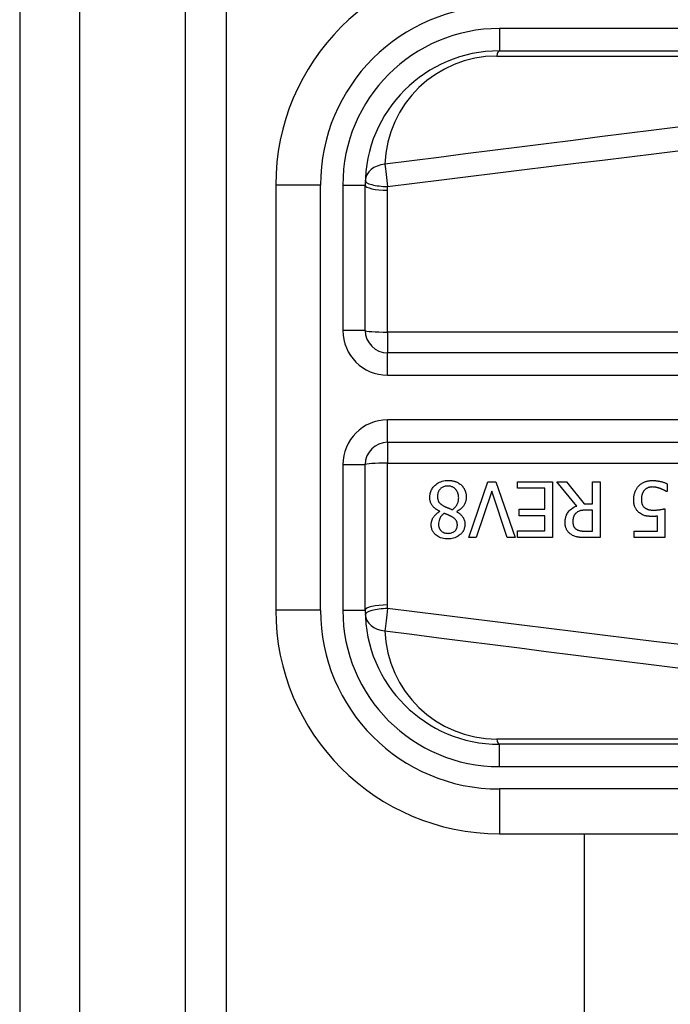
# Model space of a CAD drawing. Header units: inches. Extents: x 2.9 to 62.7, y 4.2 to 33.6.
# Tile 3 of 32: x 2.89 to 3.463, y 12.047 to 12.913. Entities that reach past the tile are written whole.
import ezdxf

# ---------------------------------------------------------------- set-up
doc = ezdxf.new("R2010")
doc.units = ezdxf.units.IN
doc.header["$MEASUREMENT"] = 0
doc.layers.add('Visible Edges(ANSI)', color=7, linetype='Continuous', lineweight=25)
doc.layers.add('Visible Tangent Edges(ANSI)', color=7, linetype='Continuous', lineweight=25)

msp = doc.modelspace()

# ---------------------------------------------------------------- linework, layer by layer
at = {"layer": 'Visible Edges(ANSI)'}
for p, q in [((2.88981, 25.43451), (2.88981, 9.72651)), ((2.94281, 9.72651), (2.94281, 25.43451)), ((3.07181, 10.06947), (3.07181, 25.09155)), ((3.31205, 12.88563), (3.96111, 12.88563)), ((3.1152, 12.76751), (3.1152, 12.3935)), ((3.19394, 12.63955), (3.19394, 12.76751)), ((3.86561, 12.61987), (3.21363, 12.61987)), ((3.21363, 12.54115), (3.86561, 12.54115)), ((3.19394, 12.3935), (3.19394, 12.52146)), ((3.28505, 12.45726), (3.302, 12.50647)), ((3.302, 12.50647), (3.30906, 12.50647)), ((3.30906, 12.50647), (3.32601, 12.45726)), ((3.32792, 12.50065), (3.32792, 12.50647)), ((3.32792, 12.50647), (3.35871, 12.50647)), ((3.35871, 12.50647), (3.35871, 12.45726)), ((3.38013, 12.48506), (3.36262, 12.50647)), ((3.36262, 12.50647), (3.37111, 12.50647)), ((3.37111, 12.50647), (3.38667, 12.48689)), ((3.39416, 12.50647), (3.4007, 12.50647)), ((3.39416, 12.48689), (3.39416, 12.50647)), ((3.4007, 12.50647), (3.4007, 12.45726)), ((3.45965, 12.50472), (3.45965, 12.49774)), ((3.30535, 12.49814), (3.29171, 12.45726)), ((3.31899, 12.45726), (3.30535, 12.49814)), ((3.35217, 12.50065), (3.32792, 12.50065)), ((3.35217, 12.48238), (3.35217, 12.50065)), ((3.45965, 12.49774), (3.45917, 12.49774)), ((3.25957, 12.48027), (3.25957, 12.48047)), ((3.27456, 12.48019), (3.27456, 12.47999)), ((3.32956, 12.47656), (3.32956, 12.48238)), ((3.32956, 12.48238), (3.35217, 12.48238)), ((3.38667, 12.48689), (3.39416, 12.48689)), ((3.39416, 12.48143), (3.38842, 12.48143)), ((3.39416, 12.46292), (3.39416, 12.48143)), ((3.45761, 12.48262), (3.45761, 12.45726)), ((3.35217, 12.47656), (3.32956, 12.47656)), ((3.35217, 12.46308), (3.35217, 12.47656)), ((3.45127, 12.46304), (3.45127, 12.47616)), ((3.32792, 12.46308), (3.35217, 12.46308)), ((3.32792, 12.45726), (3.32792, 12.46308)), ((3.38766, 12.46292), (3.39416, 12.46292)), ((3.43062, 12.45726), (3.43062, 12.46304)), ((3.43062, 12.46304), (3.45127, 12.46304)), ((3.29171, 12.45726), (3.28505, 12.45726)), ((3.32601, 12.45726), (3.31899, 12.45726)), ((3.35871, 12.45726), (3.32792, 12.45726)), ((3.4007, 12.45726), (3.38802, 12.45726)), ((3.45761, 12.45726), (3.43062, 12.45726)), ((3.96111, 12.27539), (3.31205, 12.27539)), ((3.31205, 12.19665), (3.96111, 12.19665)), ((3.38677, 12.19665), (3.38677, 10.06947))]:
    msp.add_line(p, q, dxfattribs=at)
at = {"layer": 'Visible Edges(ANSI)', "flags": 128}
for points in [[(3.25083, 12.49275), (3.25086, 12.49362), (3.25092, 12.49447), (3.25104, 12.49532), (3.2512, 12.49616), (3.25142, 12.49699), (3.25169, 12.49781), (3.25201, 12.49861), (3.25238, 12.49939), (3.2528, 12.50014), (3.25327, 12.50086), (3.25378, 12.50155), (3.25433, 12.50221), (3.25493, 12.50284), (3.2556, 12.50348), (3.25637, 12.50414), (3.25724, 12.50479), (3.25822, 12.50541), (3.25931, 12.50598), (3.2605, 12.50649), (3.26173, 12.5069), (3.26299, 12.50721), (3.26427, 12.50743), (3.26556, 12.50755), (3.26687, 12.50759)], [(3.26687, 12.50759), (3.26731, 12.50758), (3.26774, 12.50757), (3.26818, 12.50755), (3.26862, 12.50752), (3.26906, 12.50749), (3.26949, 12.50744), (3.26993, 12.50738), (3.27036, 12.50732), (3.27079, 12.50724), (3.27122, 12.50716), (3.27164, 12.50706), (3.27207, 12.50695), (3.27249, 12.50684), (3.27291, 12.50671), (3.27333, 12.50657), (3.27375, 12.50642), (3.27425, 12.50622), (3.27481, 12.50597), (3.27544, 12.50567), (3.2761, 12.5053), (3.27679, 12.50487), (3.27744, 12.50441), (3.27807, 12.5039), (3.27867, 12.50336)], [(3.43468, 12.50268), (3.4352, 12.50321), (3.43574, 12.50371), (3.43631, 12.50417), (3.4369, 12.50461), (3.43751, 12.50501), (3.43815, 12.50539), (3.4388, 12.50573), (3.43946, 12.50604), (3.44009, 12.50631), (3.44069, 12.50654), (3.44125, 12.50672), (3.44177, 12.50687), (3.44225, 12.507), (3.44267, 12.50709), (3.44308, 12.50718), (3.44348, 12.50725), (3.44389, 12.50731), (3.4443, 12.50737), (3.44471, 12.50741), (3.44512, 12.50745), (3.44553, 12.50747), (3.44594, 12.50749), (3.44635, 12.50751), (3.44677, 12.50751)], [(3.44677, 12.50751), (3.44729, 12.5075), (3.44781, 12.50749), (3.44833, 12.50747), (3.44886, 12.50744), (3.44938, 12.5074), (3.44989, 12.50735), (3.45041, 12.5073), (3.45093, 12.50723), (3.45144, 12.50716), (3.45196, 12.50708), (3.45247, 12.50699), (3.45299, 12.50689), (3.4535, 12.50678), (3.45401, 12.50666), (3.45454, 12.50653), (3.45508, 12.50639), (3.45564, 12.50624), (3.4562, 12.50607), (3.45678, 12.50588), (3.45735, 12.50568), (3.45793, 12.50547), (3.45851, 12.50524), (3.45908, 12.50499), (3.45965, 12.50472)], [(3.26679, 12.50268), (3.266, 12.50266), (3.26523, 12.50259), (3.26446, 12.50246), (3.26371, 12.50228), (3.26297, 12.50203), (3.26227, 12.50172), (3.26164, 12.50138), (3.26109, 12.50101), (3.26061, 12.50063), (3.26018, 12.50025), (3.25981, 12.49986), (3.25946, 12.49945), (3.25915, 12.49902), (3.25887, 12.49857), (3.25861, 12.4981), (3.25839, 12.49761), (3.25819, 12.49711), (3.25803, 12.49659), (3.25789, 12.49607), (3.25779, 12.49554), (3.25771, 12.49501), (3.25766, 12.49447), (3.25762, 12.49393), (3.25761, 12.49339)], [(3.27624, 12.49239), (3.27622, 12.49318), (3.27615, 12.49396), (3.27603, 12.49474), (3.27587, 12.4955), (3.27564, 12.49625), (3.27536, 12.49699), (3.27503, 12.49768), (3.27467, 12.4983), (3.27428, 12.49888), (3.27388, 12.49939), (3.27347, 12.49985), (3.27306, 12.50026), (3.27263, 12.50065), (3.27218, 12.501), (3.27171, 12.50132), (3.27122, 12.50161), (3.2707, 12.50187), (3.27017, 12.50209), (3.26962, 12.50228), (3.26907, 12.50243), (3.26851, 12.50254), (3.26794, 12.50262), (3.26737, 12.50267), (3.26679, 12.50268)], [(3.27867, 12.50336), (3.27897, 12.50307), (3.27925, 12.50277), (3.27952, 12.50246), (3.27979, 12.50215), (3.28004, 12.50183), (3.28028, 12.5015), (3.28051, 12.50116), (3.28073, 12.50082), (3.28094, 12.50047), (3.28114, 12.50011), (3.28133, 12.49974), (3.28151, 12.49937), (3.28168, 12.49899), (3.28185, 12.49858), (3.28202, 12.49814), (3.28218, 12.49765), (3.28234, 12.49713), (3.28248, 12.49656), (3.28261, 12.49596), (3.28271, 12.49535), (3.2828, 12.49473), (3.28285, 12.49412), (3.28289, 12.4935), (3.2829, 12.49287)], [(3.43034, 12.49084), (3.43034, 12.49133), (3.43036, 12.49182), (3.43039, 12.4923), (3.43043, 12.49279), (3.43048, 12.49327), (3.43054, 12.49375), (3.43062, 12.49423), (3.4307, 12.49471), (3.4308, 12.49518), (3.43092, 12.49565), (3.43104, 12.49612), (3.43119, 12.49659), (3.43134, 12.49705), (3.43151, 12.49751), (3.4317, 12.49799), (3.43191, 12.49848), (3.43215, 12.49898), (3.43241, 12.4995), (3.43271, 12.50002), (3.43303, 12.50055), (3.43339, 12.50109), (3.43378, 12.50162), (3.43421, 12.50215), (3.43468, 12.50268)], [(3.43955, 12.49882), (3.43938, 12.49861), (3.43922, 12.4984), (3.43906, 12.49818), (3.43891, 12.49796), (3.43877, 12.49774), (3.43863, 12.49751), (3.4385, 12.49728), (3.43837, 12.49705), (3.43825, 12.49681), (3.43814, 12.49657), (3.43803, 12.49633), (3.43793, 12.49608), (3.43783, 12.49584), (3.43774, 12.49558), (3.43765, 12.49532), (3.43756, 12.49502), (3.43747, 12.49468), (3.43738, 12.49428), (3.43729, 12.49384), (3.43721, 12.49334), (3.43714, 12.49279), (3.43708, 12.49218), (3.43705, 12.49152), (3.43704, 12.4908)], [(3.44665, 12.50181), (3.44641, 12.5018), (3.44617, 12.5018), (3.44593, 12.50178), (3.44569, 12.50176), (3.44545, 12.50174), (3.44521, 12.50171), (3.44498, 12.50168), (3.44474, 12.50164), (3.44451, 12.50159), (3.44428, 12.50154), (3.44405, 12.50149), (3.44382, 12.50143), (3.44359, 12.50136), (3.44336, 12.50129), (3.44313, 12.50122), (3.4429, 12.50113), (3.44267, 12.50104), (3.44234, 12.50091), (3.44194, 12.50071), (3.44147, 12.50045), (3.44096, 12.50011), (3.44046, 12.49971), (3.43999, 12.49928), (3.43955, 12.49882)], [(3.45387, 12.50037), (3.45366, 12.50044), (3.45346, 12.50051), (3.45326, 12.50058), (3.45305, 12.50065), (3.45284, 12.50071), (3.45264, 12.50078), (3.45243, 12.50084), (3.45222, 12.50091), (3.45201, 12.50097), (3.4518, 12.50103), (3.45159, 12.50109), (3.45138, 12.50115), (3.45117, 12.50121), (3.45096, 12.50126), (3.45075, 12.50132), (3.45054, 12.50137), (3.45034, 12.50142), (3.4501, 12.50147), (3.44976, 12.50154), (3.44934, 12.50161), (3.44881, 12.50169), (3.44819, 12.50175), (3.44747, 12.50179), (3.44665, 12.50181)], [(3.45917, 12.49774), (3.45906, 12.49782), (3.45895, 12.4979), (3.45882, 12.49798), (3.45868, 12.49807), (3.45853, 12.49817), (3.45838, 12.49826), (3.45821, 12.49836), (3.45803, 12.49846), (3.45785, 12.49857), (3.45765, 12.49868), (3.45745, 12.49879), (3.45723, 12.4989), (3.457, 12.49902), (3.45677, 12.49913), (3.45652, 12.49925), (3.45627, 12.49937), (3.456, 12.49949), (3.45573, 12.49962), (3.45544, 12.49974), (3.45514, 12.49987), (3.45484, 12.49999), (3.45453, 12.50012), (3.4542, 12.50024), (3.45387, 12.50037)], [(3.25957, 12.48047), (3.25887, 12.4808), (3.25818, 12.48116), (3.25751, 12.48154), (3.25685, 12.48195), (3.2562, 12.48238), (3.25558, 12.48284), (3.25498, 12.48332), (3.25441, 12.48384), (3.25386, 12.48438), (3.25337, 12.48494), (3.25294, 12.48548), (3.25256, 12.48603), (3.25224, 12.48657), (3.25196, 12.48711), (3.25173, 12.48765), (3.25152, 12.4882), (3.25135, 12.48875), (3.25121, 12.48931), (3.25109, 12.48987), (3.25099, 12.49044), (3.25092, 12.49102), (3.25087, 12.4916), (3.25084, 12.49217), (3.25083, 12.49275)], [(3.25761, 12.49339), (3.25762, 12.49286), (3.25765, 12.49233), (3.25771, 12.49179), (3.25779, 12.49126), (3.2579, 12.49074), (3.25804, 12.49023), (3.25821, 12.48973), (3.25841, 12.48927), (3.25862, 12.48887), (3.25886, 12.4885), (3.2591, 12.48817), (3.25935, 12.48787), (3.25961, 12.48759), (3.25989, 12.48732), (3.26019, 12.48706), (3.26051, 12.4868), (3.26083, 12.48655), (3.26117, 12.4863), (3.26153, 12.48606), (3.26189, 12.48582), (3.26226, 12.48559), (3.26263, 12.48537), (3.26301, 12.48515), (3.2634, 12.48494)], [(3.27061, 12.48187), (3.27097, 12.48211), (3.27132, 12.48236), (3.27166, 12.48262), (3.27198, 12.4829), (3.2723, 12.48318), (3.27261, 12.48347), (3.27291, 12.48377), (3.2732, 12.48408), (3.27348, 12.48441), (3.27374, 12.48474), (3.274, 12.48508), (3.27424, 12.48544), (3.27449, 12.48582), (3.27474, 12.48625), (3.27498, 12.48672), (3.27522, 12.48723), (3.27545, 12.48779), (3.27566, 12.4884), (3.27584, 12.48905), (3.27599, 12.48971), (3.2761, 12.49037), (3.27618, 12.49104), (3.27622, 12.49172), (3.27624, 12.49239)], [(3.2829, 12.49287), (3.28289, 12.49234), (3.28286, 12.4918), (3.28281, 12.49127), (3.28274, 12.49075), (3.28265, 12.49023), (3.28254, 12.48971), (3.28241, 12.4892), (3.28226, 12.48869), (3.28208, 12.48818), (3.28189, 12.48768), (3.28166, 12.48718), (3.2814, 12.48664), (3.2811, 12.48608), (3.28074, 12.4855), (3.28034, 12.4849), (3.27987, 12.4843), (3.27935, 12.48369), (3.27876, 12.48309), (3.27813, 12.48251), (3.27747, 12.48197), (3.27678, 12.48148), (3.27606, 12.48101), (3.27532, 12.48059), (3.27456, 12.48019)], [(3.4354, 12.47895), (3.4349, 12.47935), (3.43442, 12.47977), (3.43397, 12.48022), (3.43354, 12.48068), (3.43314, 12.48117), (3.43276, 12.48167), (3.43241, 12.4822), (3.43208, 12.48275), (3.43179, 12.4833), (3.43154, 12.48383), (3.43133, 12.48436), (3.43114, 12.48487), (3.43099, 12.48538), (3.43086, 12.48587), (3.43075, 12.48636), (3.43066, 12.48684), (3.43057, 12.48734), (3.43051, 12.48784), (3.43045, 12.48834), (3.43041, 12.48884), (3.43038, 12.48934), (3.43035, 12.48984), (3.43034, 12.49034), (3.43034, 12.49084)], [(3.43704, 12.4908), (3.43704, 12.49052), (3.43704, 12.49025), (3.43705, 12.48997), (3.43707, 12.48969), (3.43709, 12.48942), (3.43712, 12.48915), (3.43715, 12.48888), (3.43718, 12.48862), (3.43722, 12.48835), (3.43727, 12.48809), (3.43733, 12.48784), (3.43739, 12.48758), (3.43745, 12.48734), (3.43753, 12.48709), (3.43761, 12.48685), (3.4377, 12.48662), (3.4378, 12.48638), (3.43795, 12.48607), (3.43814, 12.4857), (3.43839, 12.4853), (3.4387, 12.48487), (3.43905, 12.48445), (3.43942, 12.48406), (3.43983, 12.4837)], [(3.25207, 12.46867), (3.25208, 12.46912), (3.25211, 12.46957), (3.25215, 12.47001), (3.25221, 12.47046), (3.25229, 12.4709), (3.25239, 12.47133), (3.2525, 12.47177), (3.25263, 12.4722), (3.25277, 12.47262), (3.25293, 12.47305), (3.25312, 12.47349), (3.25334, 12.47398), (3.25361, 12.47451), (3.25392, 12.47507), (3.25428, 12.47566), (3.2547, 12.47625), (3.25518, 12.47685), (3.25571, 12.47745), (3.25628, 12.47801), (3.25688, 12.47854), (3.25751, 12.47902), (3.25817, 12.47947), (3.25886, 12.47989), (3.25957, 12.48027)], [(3.2634, 12.48494), (3.26355, 12.48485), (3.26371, 12.48476), (3.26388, 12.48468), (3.26405, 12.48459), (3.26422, 12.48451), (3.26441, 12.48442), (3.2646, 12.48433), (3.26481, 12.48424), (3.26503, 12.48414), (3.26526, 12.48404), (3.2655, 12.48394), (3.26577, 12.48383), (3.26605, 12.48371), (3.26634, 12.48359), (3.26666, 12.48346), (3.267, 12.48333), (3.26736, 12.48318), (3.26774, 12.48303), (3.26815, 12.48286), (3.26859, 12.48269), (3.26905, 12.4825), (3.26954, 12.4823), (3.27006, 12.48209), (3.27061, 12.48187)], [(3.27456, 12.47999), (3.27498, 12.47975), (3.27539, 12.47949), (3.2758, 12.47923), (3.2762, 12.47895), (3.2766, 12.47867), (3.27699, 12.47837), (3.27737, 12.47807), (3.27775, 12.47776), (3.27811, 12.47743), (3.27847, 12.4771), (3.27881, 12.47675), (3.27913, 12.4764), (3.27944, 12.47603), (3.27974, 12.47565), (3.28004, 12.47522), (3.28034, 12.47474), (3.28063, 12.4742), (3.28091, 12.47358), (3.28116, 12.47289), (3.28136, 12.47215), (3.28152, 12.4714), (3.28162, 12.47064), (3.28168, 12.46987), (3.2817, 12.4691)], [(3.36992, 12.47062), (3.36992, 12.47111), (3.36994, 12.4716), (3.36997, 12.47209), (3.37001, 12.47258), (3.37007, 12.47306), (3.37014, 12.47354), (3.37022, 12.47402), (3.37032, 12.4745), (3.37044, 12.47497), (3.37057, 12.47545), (3.37071, 12.47591), (3.37088, 12.47637), (3.37106, 12.47683), (3.3713, 12.47739), (3.37165, 12.47807), (3.37213, 12.47887), (3.37275, 12.47975), (3.37352, 12.48069), (3.37445, 12.48163), (3.37546, 12.48249), (3.37655, 12.48327), (3.37769, 12.48395), (3.37889, 12.48455), (3.38013, 12.48506)], [(3.37953, 12.47887), (3.3793, 12.47865), (3.37909, 12.47843), (3.37888, 12.47819), (3.37869, 12.47795), (3.3785, 12.4777), (3.37833, 12.47745), (3.37816, 12.47719), (3.37801, 12.47692), (3.37786, 12.47664), (3.37772, 12.47636), (3.37759, 12.47607), (3.37747, 12.47577), (3.37736, 12.47545), (3.37725, 12.47511), (3.37716, 12.47476), (3.37707, 12.47439), (3.37699, 12.474), (3.37692, 12.47359), (3.37686, 12.47319), (3.37681, 12.47278), (3.37678, 12.47237), (3.37675, 12.47196), (3.37674, 12.47155), (3.37674, 12.47114)], [(3.38842, 12.48143), (3.38814, 12.48143), (3.38785, 12.48142), (3.38756, 12.48142), (3.38728, 12.48141), (3.38699, 12.48139), (3.3867, 12.48138), (3.38641, 12.48136), (3.38613, 12.48134), (3.38584, 12.48131), (3.38555, 12.48128), (3.38527, 12.48125), (3.38498, 12.48122), (3.38469, 12.48118), (3.38441, 12.48113), (3.38413, 12.48109), (3.38385, 12.48103), (3.38357, 12.48098), (3.38328, 12.48092), (3.38287, 12.48081), (3.38229, 12.48063), (3.3816, 12.48034), (3.38086, 12.47994), (3.38016, 12.47944), (3.37953, 12.47887)], [(3.44681, 12.47588), (3.44645, 12.47589), (3.44609, 12.47589), (3.44572, 12.4759), (3.44536, 12.47591), (3.44499, 12.47592), (3.44462, 12.47594), (3.44424, 12.47596), (3.44387, 12.47599), (3.4435, 12.47602), (3.44313, 12.47606), (3.44275, 12.4761), (3.44239, 12.47614), (3.44202, 12.4762), (3.44165, 12.47625), (3.44129, 12.47632), (3.44094, 12.47638), (3.44059, 12.47646), (3.44021, 12.47655), (3.43967, 12.4767), (3.43895, 12.47695), (3.43809, 12.47731), (3.43715, 12.47779), (3.43626, 12.47834), (3.4354, 12.47895)], [(3.43983, 12.4837), (3.44008, 12.48349), (3.44034, 12.48329), (3.44061, 12.4831), (3.44088, 12.48293), (3.44117, 12.48276), (3.44146, 12.48261), (3.44175, 12.48247), (3.44206, 12.48234), (3.44237, 12.48223), (3.44269, 12.48212), (3.44302, 12.48202), (3.44336, 12.48193), (3.44371, 12.48184), (3.44406, 12.48177), (3.44443, 12.4817), (3.4448, 12.48164), (3.44517, 12.48159), (3.44555, 12.48155), (3.44593, 12.48151), (3.44632, 12.48148), (3.44671, 12.48146), (3.4471, 12.48144), (3.44749, 12.48143), (3.44788, 12.48143)], [(3.44788, 12.48143), (3.44832, 12.48143), (3.44876, 12.48144), (3.4492, 12.48145), (3.44964, 12.48147), (3.45008, 12.4815), (3.45052, 12.48153), (3.45096, 12.48156), (3.4514, 12.4816), (3.45184, 12.48165), (3.45228, 12.4817), (3.45273, 12.48176), (3.45318, 12.48182), (3.45362, 12.48189), (3.45407, 12.48196), (3.4545, 12.48203), (3.45492, 12.4821), (3.45533, 12.48217), (3.45573, 12.48225), (3.45611, 12.48232), (3.45646, 12.48239), (3.45679, 12.48245), (3.4571, 12.48251), (3.45737, 12.48257), (3.45761, 12.48262)], [(3.26344, 12.4786), (3.26321, 12.47842), (3.26298, 12.47824), (3.26276, 12.47806), (3.26254, 12.47787), (3.26232, 12.47768), (3.26211, 12.47748), (3.26189, 12.47728), (3.26169, 12.47708), (3.26148, 12.47687), (3.26128, 12.47665), (3.26109, 12.47644), (3.2609, 12.47622), (3.26072, 12.47599), (3.26054, 12.47576), (3.26037, 12.47553), (3.26021, 12.47529), (3.26006, 12.47505), (3.25985, 12.47467), (3.25956, 12.47409), (3.25924, 12.47329), (3.25894, 12.47228), (3.25871, 12.47112), (3.25857, 12.46994), (3.25853, 12.46875)], [(3.27038, 12.47552), (3.27024, 12.4756), (3.27008, 12.47569), (3.2699, 12.47578), (3.2697, 12.47589), (3.26948, 12.476), (3.26925, 12.47612), (3.269, 12.47624), (3.26874, 12.47638), (3.26846, 12.47651), (3.26817, 12.47665), (3.26787, 12.47679), (3.26756, 12.47694), (3.26725, 12.47708), (3.26692, 12.47723), (3.26658, 12.47738), (3.26624, 12.47752), (3.2659, 12.47767), (3.26555, 12.47781), (3.2652, 12.47796), (3.26485, 12.47809), (3.26449, 12.47823), (3.26414, 12.47836), (3.26379, 12.47848), (3.26344, 12.4786)], [(3.27508, 12.46835), (3.27508, 12.46861), (3.27507, 12.46887), (3.27505, 12.46913), (3.27502, 12.46939), (3.27499, 12.46965), (3.27495, 12.46991), (3.2749, 12.47016), (3.27484, 12.47042), (3.27477, 12.47067), (3.27469, 12.47092), (3.2746, 12.47116), (3.2745, 12.47141), (3.27437, 12.47169), (3.2742, 12.472), (3.274, 12.47233), (3.27374, 12.4727), (3.27343, 12.47308), (3.27307, 12.47349), (3.27267, 12.47388), (3.27224, 12.47425), (3.27179, 12.4746), (3.27133, 12.47493), (3.27086, 12.47524), (3.27038, 12.47552)], [(3.3755, 12.45985), (3.37496, 12.46022), (3.37445, 12.4606), (3.37396, 12.46101), (3.37349, 12.46145), (3.37305, 12.4619), (3.37263, 12.46238), (3.37223, 12.46289), (3.37186, 12.46342), (3.37153, 12.46394), (3.37125, 12.46444), (3.37101, 12.46494), (3.3708, 12.46541), (3.37063, 12.46586), (3.37049, 12.4663), (3.37037, 12.46673), (3.37027, 12.46715), (3.37018, 12.46758), (3.37011, 12.46801), (3.37005, 12.46844), (3.37, 12.46887), (3.36996, 12.46931), (3.36994, 12.46975), (3.36992, 12.47018), (3.36992, 12.47062)], [(3.37674, 12.47114), (3.37674, 12.47087), (3.37675, 12.47059), (3.37677, 12.47032), (3.37679, 12.47005), (3.37682, 12.46978), (3.37686, 12.46951), (3.3769, 12.46924), (3.37695, 12.46898), (3.37701, 12.46871), (3.37708, 12.46845), (3.37716, 12.46819), (3.37725, 12.46793), (3.37734, 12.46768), (3.37745, 12.46742), (3.37758, 12.46715), (3.37773, 12.46687), (3.3779, 12.46657), (3.37811, 12.46627), (3.37835, 12.46595), (3.37861, 12.46565), (3.3789, 12.46536), (3.3792, 12.46509), (3.37952, 12.46483), (3.37985, 12.4646)], [(3.45127, 12.47616), (3.45112, 12.47614), (3.45096, 12.47612), (3.4508, 12.4761), (3.45064, 12.47609), (3.45049, 12.47607), (3.45033, 12.47605), (3.45017, 12.47604), (3.45001, 12.47602), (3.44986, 12.47601), (3.4497, 12.47599), (3.44954, 12.47598), (3.44938, 12.47597), (3.44923, 12.47596), (3.44906, 12.47595), (3.44889, 12.47594), (3.44869, 12.47593), (3.44849, 12.47592), (3.44827, 12.47591), (3.44804, 12.47591), (3.44781, 12.4759), (3.44756, 12.47589), (3.44731, 12.47589), (3.44706, 12.47588), (3.44681, 12.47588)], [(3.26687, 12.45614), (3.26553, 12.45618), (3.26421, 12.45629), (3.26289, 12.45649), (3.2616, 12.45679), (3.26033, 12.45719), (3.25914, 12.45769), (3.2581, 12.45824), (3.25721, 12.4588), (3.25645, 12.45937), (3.25583, 12.45991), (3.25531, 12.46041), (3.25484, 12.46093), (3.2544, 12.46147), (3.25399, 12.46203), (3.25362, 12.46262), (3.25329, 12.46323), (3.25299, 12.46386), (3.25274, 12.46452), (3.25253, 12.46519), (3.25236, 12.46587), (3.25223, 12.46656), (3.25214, 12.46726), (3.25209, 12.46796), (3.25207, 12.46867)], [(3.25853, 12.46875), (3.25854, 12.46835), (3.25856, 12.46796), (3.25861, 12.46757), (3.25866, 12.46718), (3.25874, 12.4668), (3.25884, 12.46642), (3.25896, 12.46605), (3.2591, 12.46568), (3.25926, 12.46531), (3.25943, 12.46496), (3.25963, 12.46463), (3.25984, 12.4643), (3.26007, 12.46398), (3.26032, 12.46368), (3.26058, 12.46339), (3.26088, 12.46309), (3.26129, 12.46273), (3.26182, 12.46234), (3.26249, 12.46195), (3.26331, 12.46159), (3.26418, 12.46132), (3.26508, 12.46114), (3.26599, 12.46104), (3.26691, 12.46101)], [(3.2817, 12.4691), (3.28168, 12.46836), (3.28162, 12.46762), (3.28152, 12.46689), (3.28138, 12.46616), (3.28119, 12.46545), (3.28095, 12.46474), (3.28067, 12.46405), (3.28034, 12.46338), (3.27997, 12.46274), (3.27957, 12.46212), (3.27912, 12.46153), (3.27864, 12.46096), (3.27812, 12.46042), (3.27752, 12.45985), (3.27681, 12.45927), (3.276, 12.45868), (3.27508, 12.45811), (3.27404, 12.45758), (3.2729, 12.45712), (3.27174, 12.45675), (3.27054, 12.45648), (3.26932, 12.45629), (3.2681, 12.45618), (3.26687, 12.45614)], [(3.26691, 12.46101), (3.26767, 12.46103), (3.26843, 12.4611), (3.26918, 12.46123), (3.26991, 12.46142), (3.27063, 12.46167), (3.27129, 12.46197), (3.27186, 12.4623), (3.27235, 12.46263), (3.27276, 12.46296), (3.27309, 12.46326), (3.27338, 12.46355), (3.27364, 12.46386), (3.27388, 12.46417), (3.27409, 12.46451), (3.27429, 12.46485), (3.27447, 12.46521), (3.27462, 12.46559), (3.27475, 12.46597), (3.27485, 12.46635), (3.27494, 12.46675), (3.275, 12.46714), (3.27505, 12.46754), (3.27507, 12.46794), (3.27508, 12.46835)], [(3.37985, 12.4646), (3.38014, 12.46441), (3.38045, 12.46424), (3.38076, 12.46408), (3.38108, 12.46393), (3.3814, 12.4638), (3.38172, 12.46368), (3.38206, 12.46357), (3.38239, 12.46347), (3.38273, 12.46338), (3.38308, 12.4633), (3.38343, 12.46324), (3.38379, 12.46318), (3.38415, 12.46313), (3.38451, 12.46308), (3.38487, 12.46304), (3.38523, 12.46301), (3.38558, 12.46299), (3.38592, 12.46297), (3.38625, 12.46295), (3.38657, 12.46294), (3.38687, 12.46293), (3.38716, 12.46293), (3.38742, 12.46292), (3.38766, 12.46292)], [(3.38802, 12.45726), (3.38765, 12.45726), (3.38726, 12.45726), (3.38688, 12.45727), (3.38648, 12.45728), (3.38609, 12.45729), (3.38569, 12.4573), (3.3853, 12.45731), (3.3849, 12.45733), (3.3845, 12.45735), (3.3841, 12.45738), (3.3837, 12.45741), (3.3833, 12.45744), (3.3829, 12.45747), (3.38251, 12.45751), (3.38212, 12.45756), (3.38173, 12.4576), (3.38135, 12.45766), (3.38098, 12.45771), (3.38049, 12.4578), (3.37973, 12.45797), (3.37876, 12.45826), (3.37765, 12.45869), (3.37655, 12.45923), (3.3755, 12.45985)]]:
    msp.add_lwpolyline(points, dxfattribs=at)
at = {"layer": 'Visible Edges(ANSI)'}
for centre, radius, start, end in [((3.31205, 12.76751), 0.19685, 90, 180), ((3.31205, 12.76751), 0.11811, 90, 180), ((3.21363, 12.63955), 0.01969, 180, 270), ((3.21363, 12.52146), 0.01969, 90, 180), ((3.31205, 12.3935), 0.19685, 180, 270), ((3.31205, 12.3935), 0.11811, 180, 270)]:
    msp.add_arc(centre, radius, start, end, dxfattribs=at)
at = {"layer": 'Visible Tangent Edges(ANSI)'}
for p, q in [((3.03581, 9.72651), (3.03581, 25.43451)), ((3.31205, 12.90531), (3.31205, 12.88563)), ((3.96111, 12.90531), (3.31205, 12.90531)), ((3.30973, 12.88103), (3.85886, 12.88103)), ((3.15457, 12.76751), (3.1152, 12.76751)), ((3.15457, 12.3935), (3.15457, 12.76751)), ((3.17426, 12.76751), (3.19394, 12.76751)), ((3.17426, 12.76751), (3.17426, 12.63955)), ((3.21363, 12.63816), (3.21363, 12.76301)), ((3.19394, 12.63955), (3.17426, 12.63955)), ((3.86561, 12.63816), (3.21363, 12.63816)), ((3.21363, 12.63816), (3.21363, 12.61987)), ((3.21363, 12.60018), (3.21363, 12.61987)), ((3.21363, 12.60018), (3.86561, 12.60018)), ((3.21363, 12.54115), (3.21363, 12.56083)), ((3.86561, 12.56083), (3.21363, 12.56083)), ((3.21363, 12.54115), (3.21363, 12.52285)), ((3.21363, 12.398), (3.21363, 12.52285)), ((3.21363, 12.52285), (3.86561, 12.52285)), ((3.17426, 12.52146), (3.19394, 12.52146)), ((3.17426, 12.52146), (3.17426, 12.3935)), ((3.15457, 12.3935), (3.1152, 12.3935)), ((3.17426, 12.3935), (3.19394, 12.3935)), ((3.85886, 12.27998), (3.30973, 12.27998)), ((3.31205, 12.2557), (3.31205, 12.27539)), ((3.31205, 12.2557), (3.96111, 12.2557)), ((3.96111, 12.23602), (3.31205, 12.23602)), ((3.31205, 12.23602), (3.31205, 12.19665))]:
    msp.add_line(p, q, dxfattribs=at)
at = {"layer": 'Visible Tangent Edges(ANSI)', "flags": 128}
for points in [[(3.4716, 12.81873), (3.44794, 12.81578), (3.42427, 12.81282), (3.40061, 12.80986), (3.37695, 12.80688), (3.35329, 12.8039), (3.32964, 12.80091), (3.30598, 12.7979), (3.28232, 12.79489), (3.25867, 12.79187), (3.23501, 12.78885), (3.21136, 12.78581)], [(3.21368, 12.76614), (3.23733, 12.7691), (3.26099, 12.77205), (3.28464, 12.77499), (3.3083, 12.77792), (3.33196, 12.78085), (3.35562, 12.78376), (3.37928, 12.78667), (3.40294, 12.78957), (3.4266, 12.79246), (3.45026, 12.79534), (3.47392, 12.79821)], [(3.21363, 12.76301), (3.21363, 12.76314), (3.21363, 12.76327), (3.21363, 12.7634), (3.21363, 12.76353), (3.21363, 12.76366), (3.21363, 12.76379), (3.21363, 12.76392), (3.21363, 12.76405), (3.21363, 12.76418), (3.21363, 12.76431), (3.21364, 12.76444), (3.21364, 12.76457), (3.21364, 12.76471), (3.21364, 12.76484), (3.21365, 12.76497), (3.21365, 12.7651), (3.21365, 12.76523), (3.21365, 12.76536), (3.21366, 12.76549), (3.21366, 12.76562), (3.21367, 12.76575), (3.21367, 12.76588), (3.21367, 12.76601), (3.21368, 12.76614)], [(3.21368, 12.39488), (3.21367, 12.39501), (3.21367, 12.39514), (3.21367, 12.39527), (3.21366, 12.3954), (3.21366, 12.39553), (3.21365, 12.39566), (3.21365, 12.39579), (3.21365, 12.39592), (3.21365, 12.39605), (3.21364, 12.39618), (3.21364, 12.39631), (3.21364, 12.39644), (3.21364, 12.39657), (3.21363, 12.3967), (3.21363, 12.39683), (3.21363, 12.39696), (3.21363, 12.39709), (3.21363, 12.39722), (3.21363, 12.39735), (3.21363, 12.39748), (3.21363, 12.39761), (3.21363, 12.39774), (3.21363, 12.39787), (3.21363, 12.398)], [(3.47392, 12.3628), (3.45026, 12.36567), (3.4266, 12.36856), (3.40294, 12.37145), (3.37928, 12.37434), (3.35562, 12.37725), (3.33196, 12.38017), (3.3083, 12.38309), (3.28464, 12.38603), (3.26099, 12.38897), (3.23733, 12.39192), (3.21368, 12.39488)], [(3.21136, 12.3752), (3.23501, 12.37217), (3.25867, 12.36914), (3.28232, 12.36612), (3.30598, 12.36311), (3.32964, 12.36011), (3.35329, 12.35712), (3.37695, 12.35413), (3.40061, 12.35116), (3.42427, 12.34819), (3.44794, 12.34523), (3.4716, 12.34228)]]:
    msp.add_lwpolyline(points, dxfattribs=at)
at = {"layer": 'Visible Tangent Edges(ANSI)'}
for centre, radius, start, end in [((3.31205, 12.76751), 0.15748, 90, 180), ((3.31205, 12.76751), 0.1378, 90, 180), ((3.30973, 12.78261), 0.09843, 90, 178.13375), ((3.21363, 12.63955), 0.03937, 180, 270), ((3.21363, 12.52146), 0.03937, 90, 180), ((3.31205, 12.3935), 0.15748, 180, 270), ((3.31205, 12.3935), 0.1378, 180, 270), ((3.30973, 12.37841), 0.09843, 181.86625, 270)]:
    msp.add_arc(centre, radius, start, end, dxfattribs=at)
for centre, major_axis, ratio, start_param, end_param in [((3.31205, 12.86594), (0, 0.01969), 0.183721, 0, 0.697296), ((3.21368, 12.77072), (-0.01967, 0.00064), 0.770235, 4.855758, 6.283185), ((3.21368, 12.77072), (-0.00251, 0.01952), 0.030516, 0.6835, 1.803862), ((3.21363, 12.76751), (-0.01969, 0), 0.228742, 0, 1.570796), ((3.21368, 12.77072), (-0.01967, 0.00064), 0.232745, 0, 1.57838), ((3.21363, 12.63955), (-0.01969, 0), 0.07065, 0, 1.570796), ((3.21363, 12.52146), (-0.01969, 0), 0.07065, 4.712389, 6.283185), ((3.21363, 12.3935), (-0.01969, 0), 0.228742, 4.712389, 6.283185), ((3.21368, 12.39029), (-0.01967, -0.00064), 0.232745, 4.704805, 6.283185), ((3.21368, 12.39029), (0.00251, 0.01952), 0.030516, 1.33773, 2.458093), ((3.21368, 12.39029), (-0.01967, -0.00064), 0.770235, 0, 1.427427), ((3.31205, 12.29507), (0, -0.01969), 0.183721, 5.58589, 6.283185)]:
    msp.add_ellipse(centre, major_axis=major_axis, ratio=ratio, start_param=start_param, end_param=end_param, dxfattribs=at)

doc.saveas('drawing.dxf')
